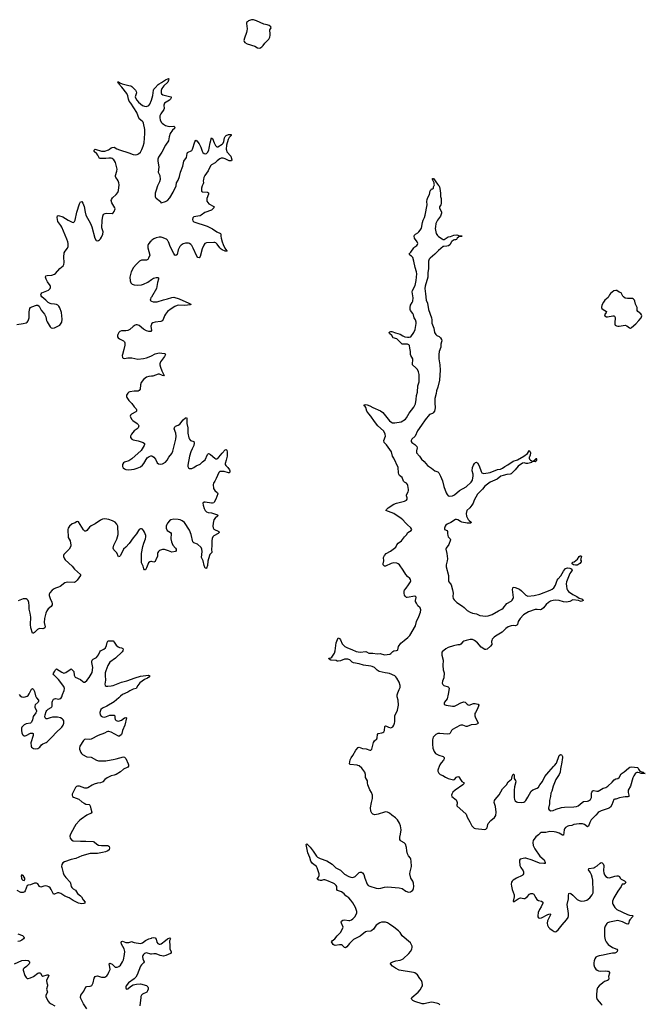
# Model space of a CAD drawing. Header units: inches. Extents: x 1682510 to 1839368, y 640758 to 791543.
# Tile 93 of 186: x 1717486 to 1729432, y 755438 to 774245. Entities that reach past the tile are written whole.
import ezdxf

# ---------------------------------------------------------------- set-up
doc = ezdxf.new("R2010")
doc.units = ezdxf.units.IN
doc.header["$MEASUREMENT"] = 0
for name, color, linetype in [('B7715', 7, 'Continuous'), ('B7716', 7, 'Continuous'), ('B7717', 7, 'Continuous'), ('B7725', 7, 'Continuous'), ('B7726', 7, 'Continuous'), ('B7727', 7, 'Continuous')]:
    doc.layers.add(name, color=color, linetype=linetype)

msp = doc.modelspace()

# ---------------------------------------------------------------- linework, layer by layer
at = {"layer": 'B7715', "color": 6, "elevation": 700}
for points in [[(1719564, 760000), (1719563, 759990), (1719550, 759970), (1719469, 759931), (1719410, 759880), (1719329, 759831), (1719290, 759816), (1719230, 759803), (1719155, 759765), (1719110, 759733), (1719071, 759690), (1719058, 759682), (1719030, 759671), (1718970, 759661), (1718910, 759644), (1718870, 759625), (1718790, 759571), (1718770, 759567), (1718729, 759569), (1718630, 759605), (1718593, 759607), (1718570, 759600), (1718550, 759578), (1718489, 759450), (1718485, 759430), (1718492, 759410), (1718512, 759392), (1718616, 759356), (1718670, 759307), (1718718, 759278), (1718750, 759261), (1718810, 759252), (1718823, 759243), (1718832, 759230), (1718844, 759170), (1718863, 759110), (1718850, 759087), (1718770, 759048), (1718663, 758977), (1718631, 758950), (1718557, 758870), (1718530, 758830), (1718453, 758690), (1718442, 758650), (1718450, 758610), (1718478, 758578), (1718510, 758561), (1718650, 758552), (1718750, 758557), (1718890, 758551), (1718910, 758539), (1718956, 758496), (1718990, 758480), (1719050, 758470), (1719150, 758473), (1719170, 758470), (1719190, 758459), (1719197, 758450), (1719201, 758430), (1719196, 758390), (1719170, 758368), (1719126, 758350), (1719065, 758335), (1718970, 758320), (1718830, 758321), (1718670, 758277), (1718555, 758225), (1718470, 758204), (1718341, 758159), (1718310, 758138), (1718293, 758110), (1718287, 758073), (1718289, 758050), (1718315, 757950), (1718332, 757910), (1718370, 757861), (1718452, 757772), (1718459, 757750), (1718468, 757690), (1718479, 757670), (1718505, 757645), (1718550, 757617), (1718592, 757552), (1718650, 757512), (1718666, 757490), (1718697, 757437), (1718735, 757390), (1718721, 757370), (1718710, 757365), (1718670, 757356), (1718609, 757370), (1718510, 757420), (1718432, 757472), (1718346, 757506), (1718270, 757553), (1718234, 757570), (1718210, 757570), (1718150, 757539), (1718130, 757544), (1718090, 757634), (1718065, 757665), (1718043, 757683), (1718010, 757696), (1717970, 757699), (1717950, 757697), (1717910, 757682), (1717890, 757678), (1717880, 757680), (1717863, 757690), (1717830, 757739), (1717810, 757751), (1717770, 757751), (1717690, 757720), (1717645, 757715), (1717630, 757710), (1717592, 757608), (1717575, 757585), (1717550, 757574), (1717510, 757576), (1717436, 757610)], [(1717450, 756784), (1717541, 756750), (1717566, 756730), (1717571, 756710), (1717558, 756690), (1717530, 756666), (1717490, 756646), (1717450, 756637)], [(1718771, 755350), (1718705, 755445), (1718654, 755550), (1718648, 755570), (1718654, 755610), (1718710, 755690), (1718750, 755769), (1718770, 755779), (1718830, 755782), (1718850, 755789), (1718861, 755799), (1718889, 755850), (1718910, 755935), (1718930, 755967), (1718944, 755976), (1718970, 755981), (1718990, 755978), (1719050, 755959), (1719090, 755955), (1719110, 755957), (1719150, 755982), (1719172, 756008), (1719188, 756052), (1719215, 756105), (1719210, 756150), (1719192, 756210), (1719200, 756220), (1719210, 756223), (1719250, 756202), (1719310, 756150), (1719330, 756145), (1719347, 756147), (1719378, 756162), (1719410, 756189), (1719450, 756249), (1719466, 756290), (1719488, 756390), (1719493, 756450), (1719479, 756499), (1719428, 756590), (1719422, 756618), (1719430, 756638), (1719450, 756642), (1719510, 756622), (1719550, 756616), (1719570, 756617), (1719630, 756636), (1719635, 756630), (1719670, 756617), (1719790, 756603), (1719830, 756614), (1719890, 756657), (1719950, 756687), (1720000, 756704)], [(1720000, 756399), (1719990, 756398), (1719910, 756423), (1719869, 756410), (1719847, 756390), (1719836, 756370), (1719832, 756350), (1719837, 756310), (1719860, 756250), (1719853, 756230), (1719809, 756191), (1719790, 756164), (1719730, 756000), (1719702, 755958), (1719670, 755924), (1719564, 755850), (1719519, 755790), (1719511, 755770), (1719511, 755750), (1719517, 755737), (1719530, 755727), (1719550, 755734), (1719602, 755778), (1719652, 755808), (1719715, 755825), (1719790, 755828), (1719910, 755795), (1719932, 755772), (1719938, 755750), (1719938, 755730), (1719927, 755693), (1719912, 755668), (1719833, 755630), (1719814, 755610), (1719802, 755590), (1719797, 755570), (1719781, 755410)], [(1717390, 756212), (1717530, 756272), (1717590, 756279), (1717650, 756272), (1717664, 756264), (1717675, 756250), (1717675, 756230), (1717666, 756210), (1717650, 756190), (1717618, 756162), (1717570, 756130), (1717555, 756110), (1717550, 756090), (1717584, 755990), (1717610, 755948), (1717630, 755933), (1717650, 755930), (1717690, 755942), (1717750, 755970), (1717830, 756032), (1717850, 756040), (1717870, 756038), (1717884, 756030), (1717908, 755988), (1717930, 755975), (1718010, 755999), (1718030, 756001), (1718037, 755997), (1718040, 755990), (1718036, 755970), (1718004, 755910), (1717999, 755890), (1718004, 755850), (1718020, 755810), (1718019, 755790), (1717995, 755730), (1718019, 755670), (1717985, 755610), (1717986, 755586), (1717995, 755555), (1718030, 755498), (1718050, 755476), (1718090, 755447), (1718160, 755410)]]:
    msp.add_lwpolyline(points, dxfattribs=at)
msp.add_lwpolyline([(1717530, 757909), (1717517, 757890), (1717521, 757850), (1717530, 757828), (1717546, 757810), (1717570, 757802), (1717578, 757810), (1717582, 757830), (1717581, 757850), (1717574, 757870), (1717550, 757898)], close=True, dxfattribs=at)
at = {"layer": 'B7716', "color": 6, "elevation": 700}
for points in [[(1717430, 768426), (1717550, 768443), (1717610, 768457), (1717630, 768468), (1717650, 768496), (1717666, 768550), (1717666, 768666), (1717681, 768730), (1717693, 768747), (1717717, 768763), (1717810, 768794), (1717833, 768793), (1717856, 768776), (1717898, 768698), (1717959, 768619), (1717983, 768570), (1718000, 768500), (1718010, 768474), (1718070, 768379), (1718090, 768358), (1718110, 768351), (1718150, 768361), (1718230, 768395), (1718250, 768408), (1718267, 768430), (1718288, 768470), (1718295, 768525), (1718282, 768650), (1718250, 768743), (1718232, 768772), (1718216, 768790), (1718190, 768804), (1718153, 768813), (1718090, 768819), (1718066, 768826), (1718030, 768845), (1717985, 768890), (1717911, 768950), (1717898, 768970), (1717892, 768990), (1717893, 769010), (1717906, 769030), (1718038, 769082), (1718067, 769110), (1718075, 769130), (1718074, 769150), (1718066, 769170), (1718016, 769236), (1717989, 769290), (1717979, 769330), (1717985, 769350), (1718010, 769362), (1718097, 769363), (1718150, 769382), (1718170, 769399), (1718250, 769495), (1718314, 769546), (1718327, 769570), (1718334, 769606), (1718331, 769710), (1718336, 769790), (1718355, 769825), (1718400, 769880), (1718414, 769910), (1718414, 769970), (1718405, 770000)], [(1719977, 770000), (1719949, 769971), (1719937, 769950), (1719932, 769930), (1719935, 769890), (1719970, 769750), (1719948, 769690), (1719934, 769666), (1719910, 769653), (1719830, 769655), (1719810, 769650), (1719772, 769630), (1719710, 769570), (1719660, 769510), (1719612, 769430), (1719590, 769330), (1719596, 769256), (1719610, 769216), (1719633, 769193), (1719670, 769179), (1719730, 769175), (1719810, 769181), (1719850, 769192), (1719930, 769230), (1720000, 769280)], [(1720000, 768946), (1719990, 768930), (1719981, 768910), (1719980, 768890), (1719992, 768872), (1720000, 768870)], [(1720000, 768421), (1719995, 768410), (1719993, 768390), (1720000, 768310), (1719988, 768292), (1719970, 768287), (1719950, 768289), (1719910, 768303), (1719850, 768336), (1719770, 768401), (1719730, 768418), (1719710, 768417), (1719690, 768411), (1719652, 768388), (1719590, 768330), (1719550, 768308), (1719510, 768301), (1719430, 768302), (1719398, 768290), (1719377, 768270), (1719357, 768230), (1719353, 768210), (1719355, 768190), (1719368, 768168), (1719390, 768152), (1719470, 768111), (1719487, 768090), (1719492, 768072), (1719494, 768030), (1719477, 767943), (1719446, 767850), (1719444, 767830), (1719446, 767790), (1719460, 767780), (1719490, 767775), (1719550, 767785), (1719630, 767789), (1719744, 767764), (1719850, 767774), (1719910, 767789), (1719990, 767820), (1720000, 767825)], [(1720000, 767435), (1719950, 767429), (1719910, 767416), (1719850, 767370), (1719806, 767314), (1719790, 767269), (1719787, 767190), (1719770, 767161), (1719748, 767152), (1719670, 767151), (1719590, 767140), (1719570, 767130), (1719550, 767110), (1719528, 767072), (1719528, 767050), (1719534, 767030), (1719555, 766990), (1719570, 766970), (1719630, 766917), (1719673, 766853), (1719709, 766810), (1719719, 766790), (1719717, 766770), (1719704, 766756), (1719618, 766710), (1719599, 766690), (1719596, 766670), (1719602, 766650), (1719626, 766610), (1719645, 766590), (1719728, 766530), (1719750, 766510), (1719758, 766490), (1719749, 766450), (1719729, 766430), (1719673, 766390), (1719620, 766330), (1719602, 766290), (1719604, 766264), (1719625, 766230), (1719650, 766217), (1719750, 766202), (1719844, 766170), (1719867, 766150), (1719870, 766130), (1719864, 766110), (1719803, 766017), (1719630, 765860), (1719570, 765821), (1719490, 765793), (1719470, 765779), (1719452, 765750), (1719449, 765730), (1719451, 765710), (1719464, 765684), (1719486, 765666), (1719510, 765656), (1719570, 765650), (1719670, 765660), (1719730, 765677), (1719790, 765707), (1719830, 765736), (1719857, 765770), (1719923, 765877), (1719956, 765904), (1719990, 765917), (1720000, 765915)], [(1720000, 763895), (1719990, 763897), (1719968, 763890), (1719947, 763870), (1719910, 763774), (1719890, 763739), (1719870, 763736), (1719858, 763758), (1719844, 763810), (1719812, 763872), (1719809, 764010), (1719812, 764050), (1719838, 764182), (1719856, 764244), (1719890, 764330), (1719895, 764370), (1719892, 764390), (1719870, 764454), (1719850, 764490), (1719830, 764511), (1719810, 764520), (1719790, 764518), (1719770, 764507), (1719755, 764490), (1719717, 764423), (1719651, 764350), (1719579, 764241), (1719512, 764168), (1719470, 764133), (1719410, 764010), (1719390, 763989), (1719370, 763983), (1719341, 764061), (1719281, 764121), (1719270, 764150), (1719282, 764210), (1719339, 764321), (1719366, 764410), (1719357, 764570), (1719343, 764610), (1719306, 764650), (1719256, 764676), (1719190, 764697), (1719111, 764711), (1719070, 764705), (1719030, 764686), (1718930, 764618), (1718850, 764576), (1718819, 764550), (1718769, 764491), (1718750, 764477), (1718730, 764475), (1718702, 764502), (1718610, 764655), (1718590, 764662), (1718570, 764657), (1718544, 764636), (1718490, 764613), (1718438, 764570), (1718412, 764530), (1718405, 764510), (1718413, 764353), (1718449, 764290), (1718461, 764210), (1718460, 764190), (1718430, 764133), (1718327, 764030), (1718320, 764010), (1718322, 763990), (1718341, 763950), (1718357, 763930), (1718485, 763805), (1718533, 763750), (1718650, 763650), (1718648, 763630), (1718582, 763538), (1718550, 763507), (1718530, 763497), (1718390, 763501), (1718350, 763491), (1718261, 763419), (1718230, 763403), (1718170, 763390), (1718144, 763376), (1718109, 763350), (1718061, 763299), (1718051, 763270), (1718051, 763249), (1718069, 763190), (1718100, 763120), (1718107, 763090), (1718106, 763070), (1718090, 763039), (1718030, 762989), (1718006, 762954), (1717986, 762910), (1717957, 762810), (1717952, 762730), (1717970, 762650), (1717968, 762630), (1717950, 762614), (1717930, 762610), (1717870, 762619), (1717850, 762612), (1717824, 762596), (1717770, 762539), (1717750, 762526), (1717730, 762530), (1717698, 762630), (1717691, 762690), (1717696, 762836), (1717687, 762907), (1717667, 762987), (1717670, 763050), (1717662, 763110), (1717648, 763150), (1717630, 763172), (1717610, 763182), (1717590, 763186), (1717550, 763182), (1717458, 763142)], [(1717477, 761357), (1717497, 761330), (1717530, 761310), (1717550, 761307), (1717593, 761313), (1717630, 761324), (1717650, 761337), (1717670, 761366), (1717690, 761421), (1717710, 761457), (1717731, 761471), (1717750, 761450), (1717770, 761410), (1717790, 761330), (1717806, 761290), (1717842, 761250), (1717847, 761230), (1717836, 761210), (1717784, 761156), (1717773, 761130), (1717777, 761110), (1717806, 761050), (1717806, 761030), (1717795, 761005), (1717745, 760935), (1717731, 760870), (1717712, 760828), (1717690, 760809), (1717610, 760797), (1717570, 760778), (1717550, 760760), (1717529, 760730), (1717522, 760710), (1717520, 760670), (1717530, 760621), (1717542, 760590), (1717550, 760580), (1717569, 760569), (1717590, 760569), (1717610, 760575), (1717690, 760617), (1717730, 760619), (1717741, 760610), (1717745, 760590), (1717741, 760570), (1717700, 760430), (1717702, 760370), (1717713, 760350), (1717750, 760327), (1717790, 760318), (1717830, 760326), (1717870, 760352), (1717905, 760395), (1717926, 760414), (1717990, 760438), (1718010, 760453), (1718110, 760551), (1718175, 760625), (1718288, 760730), (1718314, 760770), (1718329, 760810), (1718326, 760850), (1718318, 760870), (1718300, 760890), (1718264, 760910), (1718210, 760921), (1718110, 760920), (1718070, 760912), (1718010, 760893), (1717994, 760894), (1717972, 760910), (1717967, 760930), (1717974, 760970), (1717992, 761028), (1718003, 761050), (1718030, 761073), (1718090, 761106), (1718100, 761120), (1718105, 761135), (1718107, 761210), (1718110, 761230), (1718123, 761257), (1718130, 761266), (1718150, 761276), (1718170, 761278), (1718232, 761268), (1718249, 761271), (1718270, 761282), (1718289, 761310), (1718303, 761357), (1718336, 761430), (1718340, 761470), (1718330, 761510), (1718230, 761641), (1718138, 761730), (1718128, 761750), (1718159, 761801), (1718170, 761830), (1718190, 761846), (1718290, 761783), (1718330, 761766), (1718350, 761767), (1718370, 761777), (1718450, 761836), (1718470, 761843), (1718490, 761829), (1718517, 761797), (1718525, 761725), (1718546, 761690), (1718644, 761644), (1718690, 761602), (1718710, 761592), (1718730, 761594), (1718770, 761626), (1718810, 761679), (1718870, 761776), (1718885, 761870), (1718865, 761970), (1718865, 761995), (1718870, 762010), (1718887, 762030), (1718950, 762065), (1718970, 762085), (1718990, 762112), (1719019, 762170), (1719032, 762188), (1719090, 762219), (1719124, 762250), (1719145, 762290), (1719158, 762350), (1719168, 762372), (1719182, 762378), (1719230, 762384), (1719250, 762384), (1719270, 762378), (1719290, 762357), (1719330, 762297), (1719364, 762264), (1719390, 762251), (1719430, 762246), (1719453, 762233), (1719464, 762210), (1719458, 762190), (1719441, 762170), (1719313, 762050), (1719210, 761976), (1719166, 761910), (1719129, 761810), (1719119, 761770), (1719116, 761716), (1719127, 761630), (1719111, 761551), (1719119, 761530), (1719138, 761518), (1719170, 761512), (1719230, 761520), (1719270, 761530), (1719430, 761589), (1719530, 761616), (1719690, 761676), (1719790, 761704), (1719943, 761723), (1719959, 761719), (1719968, 761710), (1719953, 761690), (1719928, 761670), (1719870, 761640), (1719780, 761580), (1719739, 761530), (1719708, 761472), (1719650, 761459), (1719590, 761429), (1719550, 761403), (1719450, 761356), (1719413, 761327), (1719381, 761290), (1719290, 761217), (1719150, 761132), (1719070, 761096), (1719038, 761070), (1719026, 761050), (1719016, 761010), (1719024, 760970), (1719044, 760944), (1719070, 760927), (1719110, 760924), (1719210, 760959), (1719290, 760963), (1719300, 760950), (1719301, 760910), (1719310, 760878), (1719330, 760859), (1719350, 760850), (1719369, 760849), (1719391, 760851), (1719430, 760866), (1719490, 760909), (1719510, 760917), (1719523, 760910), (1719496, 760770), (1719447, 760670), (1719437, 760610), (1719427, 760590), (1719390, 760560), (1719370, 760559), (1719230, 760639), (1719190, 760649), (1719170, 760649), (1719150, 760643), (1719103, 760617), (1718985, 760575), (1718850, 760502), (1718810, 760497), (1718750, 760501), (1718724, 760496), (1718703, 760477), (1718635, 760370), (1718625, 760330), (1718629, 760309), (1718652, 760250), (1718665, 760230), (1718686, 760210), (1718770, 760164), (1718850, 760157), (1718950, 760103), (1718990, 760091), (1719050, 760088), (1719130, 760092), (1719230, 760110), (1719270, 760112), (1719330, 760125), (1719470, 760168), (1719490, 760161), (1719514, 760134), (1719560, 760030), (1719565, 760010), (1719564, 760000)]]:
    msp.add_lwpolyline(points, dxfattribs=at)
at = {"layer": 'B7717', "color": 6, "elevation": 700}
for points in [[(1718405, 770000), (1718389, 770050), (1718290, 770282), (1718270, 770317), (1718215, 770390), (1718201, 770470), (1718210, 770499), (1718230, 770502), (1718310, 770478), (1718410, 770413), (1718490, 770377), (1718510, 770374), (1718520, 770380), (1718531, 770389), (1718543, 770417), (1718579, 770570), (1718628, 770730), (1718650, 770767), (1718670, 770774), (1718690, 770743), (1718715, 770675), (1718734, 770570), (1718752, 770512), (1718837, 770350), (1718862, 770290), (1718921, 770070), (1718947, 770027), (1718970, 770019), (1718990, 770026), (1719010, 770040), (1719030, 770061), (1719050, 770093), (1719072, 770150), (1719077, 770190), (1719057, 770270), (1719062, 770410), (1719072, 770490), (1719089, 770530), (1719115, 770545), (1719148, 770550), (1719250, 770543), (1719270, 770554), (1719290, 770583), (1719306, 770630), (1719303, 770650), (1719244, 770750), (1719234, 770790), (1719237, 770810), (1719257, 770843), (1719330, 770909), (1719357, 770943), (1719370, 770981), (1719385, 771090), (1719381, 771130), (1719367, 771170), (1719350, 771202), (1719324, 771230), (1719314, 771250), (1719315, 771270), (1719343, 771350), (1719348, 771390), (1719316, 771516), (1719299, 771550), (1719282, 771570), (1719252, 771592), (1719230, 771601), (1719190, 771601), (1719130, 771592), (1719030, 771591), (1719010, 771596), (1718978, 771658), (1718960, 771680), (1718908, 771728), (1718910, 771756), (1718930, 771773), (1719050, 771737), (1719110, 771735), (1719182, 771758), (1719203, 771770), (1719230, 771795), (1719250, 771806), (1719289, 771809), (1719340, 771780), (1719390, 771759), (1719570, 771703), (1719650, 771669), (1719690, 771664), (1719730, 771670), (1719756, 771684), (1719790, 771717), (1719817, 771763), (1719844, 771830), (1719860, 771890), (1719878, 772070), (1719877, 772150), (1719851, 772270), (1719842, 772290), (1719827, 772307), (1719770, 772350), (1719722, 772470), (1719610, 772648), (1719579, 772690), (1719562, 772730), (1719551, 772791), (1719535, 772835), (1719436, 772956), (1719370, 773026), (1719364, 773044), (1719357, 773050), (1719361, 773059), (1719370, 773060), (1719400, 773040), (1719443, 773023), (1719570, 772985), (1719610, 772980), (1719630, 772969), (1719698, 772898), (1719712, 772872), (1719714, 772846), (1719694, 772770), (1719697, 772750), (1719720, 772710), (1719757, 772670), (1719830, 772609), (1719870, 772592), (1719910, 772588), (1719950, 772603), (1719974, 772630), (1720000, 772707)], [(1720000, 770024), (1719977, 770000)]]:
    msp.add_lwpolyline(points, dxfattribs=at)
at = {"layer": 'B7725', "color": 6, "elevation": 700}
for points in [[(1725511, 755430), (1725490, 755447), (1725470, 755455), (1725390, 755475), (1725350, 755478), (1725259, 755461), (1725210, 755446), (1725170, 755446), (1725030, 755491), (1724996, 755510), (1724976, 755530), (1724970, 755550), (1724977, 755570), (1725095, 755670), (1725130, 755712), (1725166, 755770), (1725175, 755790), (1725177, 755810), (1725172, 755852), (1725161, 755890), (1725124, 755930), (1725079, 755999), (1725030, 756038), (1725008, 756048), (1724730, 756092), (1724659, 756130), (1724606, 756170), (1724564, 756210), (1724575, 756230), (1724612, 756250), (1724670, 756269), (1724750, 756280), (1724786, 756294), (1724811, 756310), (1724916, 756410), (1724948, 756450), (1724971, 756490), (1724980, 756530), (1724978, 756550), (1724950, 756610), (1724790, 756748), (1724748, 756810), (1724721, 756841), (1724632, 756912), (1724550, 756971), (1724510, 756993), (1724470, 757007), (1724393, 757007), (1724363, 756997), (1724292, 756948), (1724244, 756876), (1724213, 756847), (1724190, 756837), (1724116, 756830), (1724090, 756820), (1723990, 756740), (1723863, 756677), (1723781, 756599), (1723730, 756533), (1723710, 756515), (1723690, 756521), (1723650, 756562), (1723630, 756573), (1723590, 756575), (1723510, 756560), (1723490, 756565), (1723470, 756582), (1723450, 756610), (1723442, 756630), (1723455, 756650), (1723501, 756690), (1723550, 756749), (1723611, 756810), (1723656, 756890), (1723660, 756910), (1723628, 756990), (1723627, 757010), (1723634, 757026), (1723657, 757043), (1723690, 757050), (1723770, 757037), (1723790, 757038), (1723821, 757050), (1723847, 757070), (1723883, 757110), (1723921, 757179), (1723921, 757210), (1723901, 757290), (1723850, 757374), (1723808, 757430), (1723770, 757470), (1723714, 757510), (1723685, 757550), (1723630, 757586), (1723552, 757612), (1723544, 757630), (1723539, 757690), (1723528, 757710), (1723499, 757739), (1723470, 757755), (1723350, 757806), (1723310, 757814), (1723290, 757814), (1723250, 757803), (1723221, 757801), (1723195, 757810), (1723169, 757830), (1723190, 757866), (1723202, 757898), (1723202, 757930), (1723194, 757970), (1723168, 758048), (1723155, 758070), (1723075, 758130), (1723047, 758170), (1723025, 758245), (1722991, 758330), (1722955, 758490), (1722960, 758500), (1722970, 758501), (1723030, 758439), (1723090, 758364), (1723151, 758271), (1723172, 758252), (1723224, 758224), (1723350, 758177), (1723450, 758116), (1723525, 758045), (1723610, 758002), (1723690, 757927), (1723770, 757879), (1723810, 757864), (1723850, 757863), (1723890, 757882), (1723970, 757955), (1723990, 757963), (1724010, 757962), (1724032, 757952), (1724056, 757916), (1724076, 757850), (1724122, 757730), (1724142, 757710), (1724175, 757695), (1724290, 757657), (1724330, 757653), (1724381, 757659), (1724450, 757677), (1724510, 757683), (1724730, 757666), (1724790, 757648), (1724861, 757601), (1724910, 757583), (1724950, 757588), (1724970, 757597), (1724990, 757619), (1725007, 757650), (1725014, 757690), (1725007, 757753), (1724995, 757790), (1724957, 757850), (1724938, 757930), (1724940, 757970), (1724965, 758070), (1724961, 758170), (1724955, 758210), (1724946, 758230), (1724910, 758276), (1724890, 758310), (1724878, 758370), (1724875, 758435), (1724856, 758496), (1724830, 758524), (1724773, 758553), (1724755, 758570), (1724747, 758587), (1724747, 758630), (1724760, 758690), (1724769, 758770), (1724760, 758850), (1724741, 758901), (1724702, 758962), (1724663, 759003), (1724592, 759050), (1724547, 759087), (1724510, 759107), (1724473, 759113), (1724450, 759110), (1724332, 759068), (1724270, 759060), (1724230, 759070), (1724209, 759089), (1724190, 759130), (1724186, 759190), (1724205, 759295), (1724225, 759370), (1724222, 759430), (1724204, 759484), (1724170, 759538), (1724133, 759630), (1724125, 759670), (1724126, 759710), (1724090, 759770), (1724092, 759830), (1724077, 759870), (1724021, 759950), (1723970, 759991), (1723942, 760000)], [(1725504, 760000), (1725472, 759910), (1725473, 759890), (1725490, 759855), (1725518, 759830), (1725567, 759807), (1725615, 759775), (1725670, 759750), (1725770, 759728), (1725790, 759730), (1725830, 759774), (1725850, 759789), (1725870, 759786), (1725913, 759713), (1725930, 759697), (1725974, 759670), (1725970, 759650), (1725948, 759630), (1725804, 759530), (1725760, 759490), (1725737, 759450), (1725733, 759430), (1725738, 759410), (1725823, 759343), (1725830, 759330), (1725839, 759290), (1725838, 759270), (1725831, 759250), (1725834, 759230), (1726010, 759073), (1726030, 759010), (1726083, 758923), (1726121, 758850), (1726142, 758822), (1726165, 758805), (1726190, 758795), (1726370, 758778), (1726390, 758783), (1726410, 758810), (1726422, 758870), (1726431, 758890), (1726484, 758950), (1726554, 759006), (1726576, 759044), (1726585, 759110), (1726574, 759214), (1726549, 759290), (1726555, 759330), (1726565, 759350), (1726639, 759441), (1726705, 759555), (1726784, 759630), (1726814, 759686), (1726880, 759740), (1726886, 759750), (1726890, 759796), (1726910, 759837), (1726917, 759837), (1726930, 759822), (1726930, 759750), (1726953, 759713), (1726959, 759690), (1726936, 759590), (1726930, 759530), (1726930, 759390), (1726936, 759350), (1726950, 759322), (1726970, 759305), (1726990, 759299), (1727070, 759295), (1727110, 759300), (1727130, 759310), (1727150, 759330), (1727190, 759394), (1727251, 759510), (1727285, 759535), (1727370, 759565), (1727394, 759586), (1727421, 759630), (1727469, 759691), (1727516, 759790), (1727590, 759881), (1727682, 759978), (1727699, 760000)], [(1727827, 760000), (1727813, 759933), (1727807, 759870), (1727789, 759830), (1727725, 759730), (1727670, 759607), (1727648, 759512), (1727630, 759470), (1727622, 759410), (1727603, 759330), (1727600, 759270), (1727583, 759183), (1727585, 759170), (1727595, 759155), (1727630, 759135), (1727670, 759138), (1727732, 759168), (1727830, 759200), (1727890, 759206), (1728070, 759211), (1728121, 759219), (1728150, 759232), (1728225, 759295), (1728250, 759310), (1728330, 759318), (1728350, 759325), (1728383, 759350), (1728404, 759390), (1728406, 759470), (1728411, 759490), (1728427, 759513), (1728450, 759521), (1728507, 759507), (1728530, 759512), (1728630, 759566), (1728678, 759582), (1728717, 759603), (1728800, 759680), (1728835, 759725), (1728870, 759745), (1728910, 759753), (1728930, 759771), (1728970, 759842), (1729030, 759877), (1729109, 759950), (1729137, 759970), (1729170, 759973), (1729281, 759961), (1729298, 759950), (1729299, 759930), (1729330, 759894), (1729385, 759870), (1729396, 759856), (1729432, 759850), (1729350, 759847), (1729321, 759861), (1729290, 759868), (1729270, 759866), (1729245, 759855), (1729215, 759805), (1729197, 759763), (1729150, 759607), (1729105, 759530), (1729106, 759486), (1729119, 759430), (1729117, 759410), (1729098, 759402), (1729050, 759402), (1729010, 759395), (1728941, 759379), (1728870, 759356), (1728850, 759359), (1728830, 759349), (1728794, 759246), (1728770, 759205), (1728750, 759188), (1728724, 759176), (1728590, 759132), (1728550, 759114), (1728530, 759099), (1728490, 759048), (1728401, 758959), (1728373, 758910), (1728350, 758840), (1728330, 758831), (1728274, 758874), (1728230, 758884), (1728170, 758886), (1728070, 758873), (1728030, 758854), (1727970, 758850), (1727950, 758844), (1727910, 758817), (1727890, 758790), (1727882, 758770), (1727870, 758668), (1727850, 758668), (1727790, 758706), (1727730, 758729), (1727690, 758735), (1727610, 758738), (1727530, 758719), (1727470, 758723), (1727442, 758718), (1727427, 758710), (1727390, 758674), (1727342, 758638), (1727289, 758570), (1727282, 758530), (1727291, 758470), (1727321, 758410), (1727421, 758270), (1727498, 758198), (1727523, 758150), (1727522, 758130), (1727495, 758125), (1727410, 758132), (1727270, 758193), (1727150, 758231), (1727130, 758230), (1727043, 758210), (1727030, 758194), (1727027, 758170), (1727039, 758090), (1727053, 758050), (1727100, 757990), (1727106, 757966), (1727104, 757930), (1727094, 757910), (1727080, 757900), (1726972, 757848), (1726910, 757811), (1726890, 757790), (1726880, 757770), (1726872, 757730), (1726876, 757696), (1726891, 757630), (1726927, 757530), (1726926, 757490), (1726908, 757408), (1726910, 757402), (1726930, 757405), (1727004, 757456), (1727030, 757468), (1727050, 757470), (1727110, 757461), (1727130, 757462), (1727150, 757470), (1727175, 757490), (1727218, 757542), (1727244, 757556), (1727276, 757556), (1727303, 757543), (1727319, 757519), (1727339, 757470), (1727362, 757442), (1727390, 757423), (1727450, 757407), (1727476, 757390), (1727475, 757370), (1727441, 757299), (1727411, 757250), (1727389, 757191), (1727381, 757130), (1727382, 757110), (1727390, 757091), (1727410, 757081), (1727450, 757087), (1727570, 757156), (1727606, 757166), (1727619, 757159), (1727623, 757150), (1727566, 757030), (1727561, 756990), (1727566, 756950), (1727586, 756910), (1727610, 756884), (1727656, 756856), (1727690, 756827), (1727710, 756820), (1727733, 756827), (1727770, 756860), (1727842, 756958), (1727930, 757050), (1727961, 757099), (1727968, 757130), (1727968, 757170), (1727938, 757342), (1727963, 757450), (1727964, 757516), (1727970, 757553), (1727990, 757560), (1728010, 757553), (1728050, 757523), (1728130, 757442), (1728170, 757420), (1728210, 757410), (1728270, 757413), (1728315, 757430), (1728370, 757471), (1728420, 757530), (1728435, 757565), (1728439, 757590), (1728431, 757810), (1728418, 757870), (1728403, 757910), (1728380, 757960), (1728347, 758010), (1728355, 758030), (1728450, 758048), (1728470, 758057), (1728515, 758085), (1728570, 758133), (1728590, 758145), (1728610, 758143), (1728630, 758121), (1728639, 758090), (1728633, 757990), (1728638, 757950), (1728652, 757912), (1728679, 757879), (1728710, 757860), (1728750, 757856), (1728850, 757888), (1728890, 757895), (1728913, 757893), (1728937, 757877), (1728950, 757850), (1728970, 757826), (1728997, 757817), (1729036, 757796), (1729057, 757777), (1729060, 757770), (1729050, 757748), (1729030, 757736), (1728988, 757730), (1728972, 757690), (1728910, 757602), (1728829, 757470), (1728807, 757410), (1728807, 757370), (1728814, 757350), (1728850, 757290), (1728889, 757249), (1729090, 757153), (1729130, 757141), (1729190, 757133), (1729194, 757130), (1729190, 757110), (1729134, 757050), (1729124, 757030), (1729110, 756977), (1729098, 756970), (1729070, 756974), (1729024, 757004), (1728996, 757016), (1728910, 757039), (1728747, 757010), (1728710, 756995), (1728697, 756983), (1728666, 756934), (1728656, 756890), (1728651, 756731), (1728667, 756670), (1728686, 756630), (1728723, 756583), (1728806, 756526), (1728890, 756492), (1728904, 756470), (1728896, 756450), (1728876, 756430), (1728850, 756417), (1728806, 756414), (1728710, 756398), (1728630, 756375), (1728550, 756366), (1728510, 756354), (1728490, 756339), (1728469, 756310), (1728454, 756270), (1728448, 756228), (1728451, 756190), (1728461, 756150), (1728487, 756110), (1728510, 756090), (1728537, 756077), (1728570, 756069), (1728670, 756076), (1728713, 756073), (1728730, 756069), (1728748, 756048), (1728748, 756030), (1728729, 755970), (1728733, 755930), (1728730, 755909), (1728710, 755892), (1728650, 755873), (1728618, 755850), (1728551, 755790), (1728522, 755750), (1728509, 755710), (1728500, 755610), (1728501, 755570), (1728515, 755530), (1728590, 755441), (1728610, 755425)], [(1720000, 756704), (1720010, 756707), (1720050, 756713), (1720070, 756707), (1720090, 756681), (1720106, 756626), (1720123, 756603), (1720150, 756584), (1720170, 756584), (1720190, 756591), (1720270, 756654), (1720310, 756691), (1720350, 756710), (1720362, 756702), (1720364, 756690), (1720348, 756650), (1720346, 756630), (1720355, 756575), (1720356, 756490), (1720376, 756450), (1720379, 756430), (1720368, 756412), (1720276, 756370), (1720230, 756361), (1720170, 756370), (1720090, 756403), (1720050, 756405), (1720000, 756399)]]:
    msp.add_lwpolyline(points, dxfattribs=at)
at = {"layer": 'B7726', "color": 6, "elevation": 700}
for points in [[(1721353, 770000), (1721369, 769949), (1721403, 769883), (1721436, 769836), (1721450, 769830), (1721436, 769824), (1721410, 769826), (1721350, 769849), (1721330, 769861), (1721306, 769886), (1721257, 769957), (1721230, 769980), (1721210, 769988), (1721190, 769991), (1721050, 769984), (1721021, 769970), (1721000, 769940), (1720969, 769870), (1720930, 769719), (1720910, 769694), (1720890, 769703), (1720870, 769730), (1720800, 769880), (1720771, 769930), (1720752, 769952), (1720730, 769970), (1720710, 769975), (1720650, 769975), (1720610, 769962), (1720570, 769936), (1720543, 769910), (1720530, 769890), (1720513, 769850), (1720490, 769761), (1720470, 769739), (1720450, 769748), (1720430, 769779), (1720389, 769850), (1720351, 769930), (1720341, 769970), (1720328, 770000)], [(1723942, 760000), (1723930, 760004), (1723798, 760018), (1723790, 760021), (1723784, 760030), (1723798, 760110), (1723813, 760147), (1723846, 760190), (1723906, 760294), (1723950, 760341), (1723971, 760351), (1724030, 760327), (1724099, 760319), (1724170, 760293), (1724190, 760291), (1724210, 760311), (1724244, 760436), (1724264, 760470), (1724303, 760510), (1724315, 760530), (1724318, 760590), (1724329, 760610), (1724398, 760622), (1724419, 760630), (1724437, 760643), (1724450, 760670), (1724458, 760742), (1724470, 760759), (1724490, 760752), (1724530, 760729), (1724570, 760722), (1724610, 760741), (1724630, 760770), (1724644, 760810), (1724647, 760833), (1724647, 760950), (1724701, 761059), (1724717, 761150), (1724716, 761250), (1724696, 761310), (1724693, 761350), (1724704, 761390), (1724735, 761450), (1724748, 761490), (1724749, 761530), (1724731, 761589), (1724686, 761670), (1724671, 761691), (1724650, 761710), (1724550, 761754), (1724510, 761764), (1724467, 761767), (1724410, 761785), (1724350, 761797), (1724310, 761821), (1724259, 761870), (1724217, 761890), (1724190, 761897), (1724054, 761914), (1723970, 761943), (1723861, 761961), (1723835, 761975), (1723790, 762018), (1723750, 762031), (1723688, 762032), (1723610, 762002), (1723570, 761992), (1723550, 761995), (1723526, 762006), (1723429, 762010), (1723393, 762030), (1723388, 762050), (1723430, 762058), (1723447, 762070), (1723495, 762145), (1723510, 762190), (1723530, 762341), (1723553, 762407), (1723570, 762436), (1723590, 762427), (1723610, 762397), (1723643, 762323), (1723693, 762273), (1723745, 762245), (1723830, 762215), (1723910, 762180), (1723950, 762168), (1723990, 762162), (1724095, 762175), (1724110, 762172), (1724150, 762144), (1724230, 762147), (1724310, 762135), (1724370, 762136), (1724450, 762115), (1724553, 762127), (1724570, 762138), (1724610, 762179), (1724630, 762189), (1724684, 762196), (1724698, 762202), (1724708, 762212), (1724717, 762270), (1724766, 762334), (1724827, 762390), (1724898, 762442), (1724938, 762482), (1725045, 762670), (1725063, 762750), (1725110, 762844), (1725139, 762930), (1725144, 762970), (1725140, 762990), (1725130, 763010), (1725090, 763051), (1725060, 763100), (1725047, 763130), (1725046, 763150), (1725056, 763210), (1725050, 763224), (1725030, 763232), (1724887, 763207), (1724870, 763210), (1724850, 763226), (1724834, 763254), (1724825, 763290), (1724829, 763330), (1724837, 763350), (1724864, 763390), (1724912, 763448), (1724950, 763510), (1724954, 763530), (1724949, 763550), (1724935, 763570), (1724890, 763609), (1724857, 763650), (1724810, 763730), (1724738, 763830), (1724715, 763850), (1724690, 763862), (1724630, 763871), (1724581, 763859), (1724470, 763810), (1724449, 763810), (1724426, 763830), (1724424, 763850), (1724438, 763910), (1724436, 763970), (1724450, 764013), (1724484, 764050), (1724567, 764093), (1724646, 764150), (1724667, 764173), (1724687, 764213), (1724716, 764244), (1724777, 764290), (1724833, 764367), (1724872, 764408), (1724900, 764450), (1724928, 764472), (1724960, 764490), (1724973, 764510), (1724958, 764538), (1724886, 764606), (1724850, 764633), (1724801, 764690), (1724770, 764716), (1724630, 764811), (1724475, 764870), (1724484, 764876), (1724489, 764890), (1724521, 764919), (1724630, 764992), (1724682, 765010), (1724834, 765046), (1724872, 765068), (1724885, 765090), (1724884, 765110), (1724872, 765150), (1724872, 765170), (1724904, 765230), (1724911, 765250), (1724911, 765270), (1724896, 765350), (1724888, 765370), (1724871, 765391), (1724833, 765413), (1724816, 765430), (1724790, 765499), (1724741, 765541), (1724726, 765566), (1724720, 765590), (1724710, 765694), (1724629, 765870), (1724604, 765910), (1724587, 765990), (1724490, 766124), (1724447, 766170), (1724442, 766210), (1724468, 766290), (1724465, 766330), (1724458, 766350), (1724431, 766390), (1724323, 766490), (1724259, 766570), (1724192, 766670), (1724150, 766715), (1724116, 766770), (1724098, 766838), (1724080, 766860), (1724061, 766870), (1724061, 766890), (1724090, 766897), (1724120, 766890), (1724171, 766871), (1724230, 766838), (1724373, 766773), (1724420, 766740), (1724545, 766585), (1724570, 766566), (1724607, 766547), (1724650, 766542), (1724770, 766561), (1724850, 766616), (1724870, 766638), (1724926, 766730), (1725010, 766847), (1725043, 766910), (1725059, 766990), (1725066, 767070), (1725081, 767130), (1725088, 767250), (1725104, 767290), (1725112, 767330), (1725113, 767470), (1725101, 767521), (1725082, 767562), (1725050, 767598), (1724988, 767650), (1724984, 767670), (1724995, 767750), (1724990, 767770), (1724953, 767830), (1724948, 767850), (1724948, 767910), (1724934, 767970), (1724930, 768019), (1724916, 768036), (1724890, 768045), (1724810, 768045), (1724788, 768050), (1724764, 768070), (1724690, 768147), (1724616, 768170), (1724591, 768211), (1724550, 768250), (1724543, 768270), (1724555, 768285), (1724570, 768290), (1724590, 768288), (1724661, 768261), (1724750, 768238), (1724804, 768204), (1724843, 768190), (1724890, 768178), (1724921, 768179), (1724953, 768190), (1725010, 768272), (1725036, 768330), (1725057, 768443), (1725057, 768470), (1725043, 768510), (1725021, 768550), (1725008, 768610), (1724994, 768634), (1724950, 768690), (1724943, 768710), (1724940, 768750), (1724946, 768794), (1724978, 768842), (1724990, 768870), (1724998, 768930), (1724982, 769050), (1724986, 769070), (1725036, 769170), (1725058, 769262), (1725071, 769391), (1725064, 769430), (1725036, 769510), (1725014, 769630), (1724990, 769705), (1724970, 769730), (1724936, 769750), (1724925, 769770), (1724957, 769803), (1725012, 769890), (1725032, 769908), (1725070, 769930), (1725084, 769950), (1725088, 769970), (1725081, 769990), (1725074, 770000)], [(1725733, 770000), (1725697, 769943), (1725675, 769925), (1725642, 769918), (1725584, 769916), (1725570, 769910), (1725483, 769837), (1725413, 769767), (1725327, 769693), (1725306, 769670), (1725289, 769630), (1725291, 769491), (1725281, 769410), (1725278, 769330), (1725226, 769154), (1725224, 769110), (1725238, 769010), (1725247, 768890), (1725273, 768830), (1725293, 768707), (1725351, 768550), (1725358, 768510), (1725359, 768450), (1725396, 768350), (1725407, 768270), (1725430, 768232), (1725450, 768213), (1725493, 768193), (1725519, 768170), (1725538, 768138), (1725545, 768110), (1725543, 768090), (1725526, 768050), (1725528, 767990), (1725498, 767910), (1725487, 767850), (1725492, 767770), (1725509, 767650), (1725513, 767550), (1725503, 767357), (1725471, 767229), (1725447, 767153), (1725438, 767102), (1725414, 767010), (1725410, 766930), (1725417, 766830), (1725405, 766770), (1725384, 766736), (1725370, 766724), (1725330, 766713), (1725310, 766702), (1725230, 766605), (1725161, 766499), (1725079, 766390), (1725038, 766290), (1724973, 766230), (1724963, 766210), (1724962, 766190), (1724973, 766170), (1725030, 766133), (1725069, 766090), (1725075, 766070), (1725063, 766010), (1725066, 765970), (1725118, 765910), (1725159, 765850), (1725207, 765807), (1725270, 765728), (1725350, 765680), (1725410, 765629), (1725470, 765612), (1725490, 765591), (1725523, 765523), (1725557, 765437), (1725585, 765330), (1725630, 765205), (1725650, 765173), (1725670, 765153), (1725701, 765141), (1725750, 765152), (1725787, 765170), (1725887, 765253), (1726010, 765321), (1726110, 765410), (1726132, 765450), (1726145, 765530), (1726144, 765564), (1726129, 765630), (1726132, 765690), (1726150, 765738), (1726170, 765770), (1726190, 765788), (1726210, 765793), (1726230, 765779), (1726261, 765721), (1726295, 765615), (1726311, 765590), (1726330, 765581), (1726350, 765579), (1726470, 765597), (1726608, 765652), (1726670, 765663), (1726703, 765677), (1726750, 765709), (1726810, 765741), (1726906, 765810), (1726990, 765837), (1727114, 765906), (1727180, 765960), (1727202, 765990), (1727210, 766018), (1727230, 766001), (1727242, 765970), (1727234, 765926), (1727222, 765898), (1727212, 765890), (1727213, 765873), (1727222, 765850), (1727242, 765830), (1727270, 765815), (1727290, 765815), (1727345, 765855), (1727350, 765871), (1727356, 765856), (1727354, 765834), (1727345, 765810), (1727330, 765802), (1727276, 765804), (1727270, 765802), (1727264, 765790), (1727190, 765770), (1727158, 765770), (1727121, 765779), (1727090, 765772), (1727003, 765717), (1726950, 765648), (1726870, 765573), (1726850, 765565), (1726790, 765558), (1726719, 765541), (1726674, 765526), (1726601, 765470), (1726470, 765411), (1726370, 765336), (1726324, 765276), (1726270, 765229), (1726230, 765180), (1726166, 765070), (1726144, 765010), (1726122, 764970), (1726080, 764920), (1726023, 764870), (1726012, 764810), (1726019, 764759), (1726050, 764698), (1726070, 764678), (1726108, 764650), (1726101, 764630), (1726030, 764627), (1725930, 764649), (1725901, 764661), (1725850, 764695), (1725830, 764701), (1725810, 764698), (1725718, 764642), (1725649, 764610), (1725624, 764590), (1725612, 764570), (1725597, 764530), (1725599, 764510), (1725649, 764489), (1725655, 764470), (1725652, 764432), (1725660, 764390), (1725669, 764370), (1725709, 764330), (1725714, 764310), (1725679, 764221), (1725627, 764150), (1725624, 764130), (1725645, 764050), (1725654, 763946), (1725651, 763910), (1725627, 763830), (1725627, 763793), (1725675, 763630), (1725675, 763530), (1725682, 763510), (1725713, 763470), (1725723, 763450), (1725753, 763353), (1725765, 763290), (1725755, 763230), (1725764, 763190), (1725782, 763162), (1725833, 763113), (1725942, 763042), (1725976, 763016), (1726030, 762962), (1726085, 762930), (1726130, 762910), (1726210, 762898), (1726270, 762866), (1726390, 762852), (1726430, 762859), (1726510, 762887), (1726627, 762953), (1726695, 762985), (1726717, 763003), (1726790, 763095), (1726870, 763141), (1726890, 763158), (1726911, 763189), (1726914, 763210), (1726897, 763363), (1726900, 763390), (1726910, 763407), (1726950, 763399), (1727030, 763367), (1727070, 763336), (1727152, 763252), (1727190, 763231), (1727310, 763245), (1727417, 763270), (1727613, 763347), (1727652, 763368), (1727684, 763396), (1727718, 763442), (1727750, 763537), (1727770, 763567), (1727820, 763620), (1727870, 763710), (1727910, 763762), (1727928, 763772), (1727947, 763773), (1727990, 763770), (1728010, 763764), (1728032, 763750), (1728037, 763730), (1728008, 763692), (1727994, 763666), (1727938, 763542), (1727928, 763510), (1727924, 763470), (1727926, 763426), (1727936, 763376), (1727947, 763350), (1727966, 763326), (1728046, 763266), (1728125, 763230), (1728170, 763195), (1728221, 763181), (1728241, 763170), (1728243, 763150), (1728210, 763134), (1728190, 763137), (1728154, 763154), (1728050, 763163), (1727990, 763130), (1727930, 763117), (1727870, 763124), (1727790, 763150), (1727710, 763156), (1727670, 763154), (1727623, 763137), (1727584, 763116), (1727542, 763078), (1727490, 763011), (1727450, 762980), (1727430, 762975), (1727370, 762982), (1727330, 762980), (1727203, 762937), (1727105, 762875), (1727043, 762810), (1727002, 762750), (1726993, 762690), (1726982, 762678), (1726952, 762670), (1726910, 762673), (1726873, 762670), (1726814, 762650), (1726770, 762618), (1726696, 762544), (1726569, 762470), (1726544, 762450), (1726510, 762410), (1726500, 762390), (1726496, 762370), (1726504, 762310), (1726479, 762281), (1726410, 762224), (1726390, 762214), (1726370, 762217), (1726300, 762260), (1726230, 762342), (1726170, 762388), (1726130, 762404), (1726090, 762407), (1726011, 762390), (1725970, 762375), (1725950, 762362), (1725910, 762316), (1725893, 762307), (1725850, 762304), (1725772, 762288), (1725670, 762254), (1725624, 762230), (1725554, 762170), (1725544, 762150), (1725545, 762110), (1725572, 762010), (1725569, 761909), (1725573, 761830), (1725592, 761770), (1725583, 761677), (1725557, 761610), (1725555, 761570), (1725564, 761544), (1725586, 761527), (1725670, 761504), (1725682, 761490), (1725685, 761470), (1725670, 761362), (1725646, 761274), (1725599, 761210), (1725591, 761190), (1725594, 761170), (1725610, 761156), (1725629, 761149), (1725750, 761134), (1725790, 761134), (1725830, 761150), (1725910, 761197), (1725949, 761211), (1725970, 761213), (1725990, 761209), (1726001, 761201), (1726030, 761170), (1726050, 761157), (1726070, 761155), (1726150, 761181), (1726183, 761183), (1726234, 761174), (1726243, 761170), (1726252, 761150), (1726230, 761084), (1726187, 761013), (1726179, 760990), (1726180, 760950), (1726186, 760930), (1726239, 760810), (1726225, 760795), (1726194, 760786), (1726110, 760779), (1726030, 760745), (1726010, 760746), (1725947, 760767), (1725910, 760767), (1725890, 760762), (1725752, 760688), (1725732, 760668), (1725703, 760617), (1725690, 760602), (1725650, 760597), (1725510, 760614), (1725470, 760611), (1725430, 760590), (1725382, 760538), (1725367, 760493), (1725366, 760410), (1725377, 760330), (1725399, 760270), (1725429, 760230), (1725450, 760217), (1725490, 760196), (1725573, 760173), (1725593, 760150), (1725594, 760130), (1725581, 760099), (1725534, 760050), (1725507, 760010), (1725504, 760000)], [(1720000, 769280), (1720042, 769310), (1720090, 769323), (1720123, 769323), (1720134, 769314), (1720136, 769290), (1720116, 769224), (1720100, 769110), (1720000, 768946)], [(1720000, 768870), (1720037, 768857), (1720070, 768854), (1720110, 768857), (1720230, 768897), (1720310, 768915), (1720390, 768941), (1720430, 768943), (1720532, 768912), (1720714, 768830), (1720754, 768810), (1720753, 768807), (1720743, 768797), (1720637, 768783), (1720510, 768791), (1720490, 768788), (1720450, 768768), (1720377, 768723), (1720310, 768670), (1720270, 768622), (1720251, 768590), (1720224, 768516), (1720207, 768493), (1720178, 768482), (1720070, 768468), (1720028, 768452), (1720006, 768434), (1720000, 768421)], [(1720000, 767825), (1720070, 767865), (1720150, 767884), (1720251, 767870), (1720263, 767863), (1720270, 767850), (1720253, 767810), (1720177, 767710), (1720164, 767670), (1720164, 767650), (1720175, 767610), (1720201, 767541), (1720242, 767450), (1720236, 767444), (1720213, 767447), (1720154, 767474), (1720130, 767476), (1720030, 767438), (1720000, 767435)], [(1720000, 765915), (1720023, 765910), (1720050, 765888), (1720077, 765850), (1720110, 765782), (1720139, 765759), (1720170, 765755), (1720210, 765764), (1720270, 765795), (1720304, 765830), (1720335, 765890), (1720390, 765961), (1720410, 766003), (1720430, 766078), (1720465, 766230), (1720473, 766290), (1720467, 766347), (1720438, 766430), (1720447, 766470), (1720458, 766482), (1720510, 766499), (1720541, 766519), (1720610, 766602), (1720650, 766643), (1720670, 766645), (1720677, 766630), (1720680, 766530), (1720695, 766450), (1720699, 766350), (1720717, 766257), (1720731, 766231), (1720750, 766210), (1720809, 766189), (1720818, 766158), (1720814, 766110), (1720777, 766050), (1720751, 765990), (1720730, 765906), (1720697, 765737), (1720699, 765710), (1720710, 765685), (1720730, 765672), (1720770, 765675), (1720810, 765691), (1720858, 765722), (1720930, 765755), (1720979, 765801), (1721030, 765836), (1721070, 765937), (1721090, 765956), (1721110, 765955), (1721130, 765941), (1721210, 765868), (1721230, 765857), (1721250, 765855), (1721270, 765866), (1721290, 765888), (1721350, 765966), (1721410, 766032), (1721430, 766038), (1721440, 766020), (1721446, 765986), (1721446, 765910), (1721430, 765830), (1721411, 765770), (1721412, 765750), (1721423, 765730), (1721462, 765690), (1721492, 765650), (1721500, 765630), (1721498, 765602), (1721488, 765592), (1721470, 765590), (1721393, 765613), (1721342, 765618), (1721310, 765614), (1721290, 765596), (1721240, 765480), (1721212, 765428), (1721185, 765390), (1721179, 765370), (1721188, 765290), (1721198, 765270), (1721213, 765250), (1721260, 765210), (1721270, 765190), (1721230, 765084), (1721199, 765030), (1721190, 765020), (1721170, 765013), (1721150, 765011), (1721028, 765032), (1721007, 765030), (1720985, 765010), (1720990, 764970), (1721010, 764910), (1721030, 764870), (1721050, 764847), (1721087, 764830), (1721150, 764825), (1721262, 764790), (1721267, 764770), (1721216, 764724), (1721196, 764690), (1721179, 764630), (1721172, 764570), (1721179, 764539), (1721196, 764516), (1721290, 764470), (1721296, 764450), (1721276, 764430), (1721190, 764385), (1721175, 764365), (1721162, 764338), (1721152, 764288), (1721155, 764195), (1721148, 764130), (1721153, 764070), (1721118, 764030), (1721110, 764010), (1721079, 763901), (1721070, 763822), (1721056, 763770), (1721050, 763763), (1721030, 763770), (1721010, 763819), (1720989, 763909), (1720958, 763970), (1720973, 764090), (1720965, 764130), (1720950, 764164), (1720881, 764230), (1720810, 764255), (1720790, 764270), (1720763, 764410), (1720730, 764494), (1720630, 764641), (1720590, 764672), (1720550, 764689), (1720510, 764698), (1720430, 764705), (1720371, 764689), (1720347, 764673), (1720309, 764630), (1720294, 764606), (1720283, 764570), (1720286, 764530), (1720304, 764490), (1720368, 764450), (1720379, 764430), (1720374, 764330), (1720387, 764270), (1720411, 764210), (1720462, 764150), (1720473, 764130), (1720476, 764104), (1720463, 764090), (1720390, 764074), (1720330, 764101), (1720250, 764128), (1720210, 764128), (1720154, 764106), (1720135, 764090), (1720123, 764070), (1720118, 764050), (1720119, 763990), (1720090, 763946), (1720070, 763894), (1720050, 763885), (1720000, 763895)], [(1727699, 760000), (1727735, 760045), (1727788, 760190), (1727810, 760208), (1727830, 760203), (1727836, 760196), (1727848, 760170), (1727850, 760150), (1727833, 760027), (1727827, 760000)]]:
    msp.add_lwpolyline(points, dxfattribs=at)
at = {"layer": 'B7726', "color": 6}
for points, elevation in [([(1728870, 769072), (1728830, 769063), (1728766, 769014), (1728746, 768990), (1728721, 768939), (1728659, 768890), (1728632, 768850), (1728602, 768790), (1728596, 768750), (1728602, 768730), (1728627, 768707), (1728688, 768670), (1728684, 768650), (1728652, 768610), (1728657, 768590), (1728690, 768572), (1728710, 768570), (1728809, 768589), (1728828, 768588), (1728842, 768582), (1728856, 768556), (1728858, 768538), (1728848, 768470), (1728849, 768429), (1728859, 768410), (1728879, 768399), (1728910, 768391), (1728930, 768392), (1729050, 768409), (1729079, 768399), (1729130, 768359), (1729150, 768356), (1729170, 768365), (1729250, 768434), (1729310, 768498), (1729350, 768550), (1729359, 768570), (1729364, 768590), (1729361, 768610), (1729348, 768630), (1729292, 768670), (1729275, 768690), (1729277, 768750), (1729246, 768810), (1729235, 768870), (1729223, 768890), (1729206, 768906), (1729190, 768917), (1729170, 768922), (1729090, 768918), (1729050, 768928), (1729017, 768950), (1729005, 768965), (1728969, 769029), (1728930, 769041), (1728890, 769070)], 800), ([(1728096, 763824), (1728061, 763830), (1728035, 763850), (1728038, 763870), (1728050, 763881), (1728072, 763890), (1728137, 763943), (1728168, 763992), (1728190, 764007), (1728203, 764003), (1728211, 763989), (1728196, 763930), (1728205, 763910), (1728205, 763890), (1728182, 763858), (1728146, 763830), (1728130, 763825)], 700)]:
    msp.add_lwpolyline(points, close=True, dxfattribs=dict(at, elevation=elevation))
at = {"layer": 'B7727', "color": 6, "elevation": 800}
msp.add_lwpolyline([(1721950, 774245), (1721910, 774241), (1721856, 774224), (1721833, 774207), (1721819, 774190), (1721816, 774170), (1721827, 774070), (1721825, 774035), (1721818, 774002), (1721776, 773890), (1721768, 773850), (1721774, 773830), (1721787, 773810), (1721830, 773786), (1721977, 773737), (1722030, 773709), (1722070, 773703), (1722110, 773724), (1722133, 773750), (1722164, 773797), (1722245, 773875), (1722261, 773910), (1722268, 773952), (1722270, 773990), (1722261, 774030), (1722262, 774050), (1722287, 774090), (1722283, 774110), (1722250, 774134), (1722210, 774150), (1722150, 774161), (1722005, 774225)], close=True, dxfattribs=at)
at = {"layer": 'B7727', "color": 6, "elevation": 700}
for points in [[(1720000, 772707), (1720030, 772795), (1720044, 772896), (1720050, 772915), (1720070, 772945), (1720130, 773008), (1720150, 773022), (1720195, 773045), (1720270, 773098), (1720330, 773121), (1720333, 773113), (1720330, 773089), (1720313, 773050), (1720240, 772980), (1720201, 772930), (1720189, 772890), (1720188, 772850), (1720196, 772830), (1720220, 772810), (1720372, 772772), (1720376, 772770), (1720381, 772750), (1720368, 772730), (1720347, 772710), (1720280, 772670), (1720252, 772648), (1720239, 772610), (1720242, 772550), (1720238, 772530), (1720180, 772450), (1720164, 772410), (1720159, 772370), (1720170, 772330), (1720189, 772289), (1720206, 772266), (1720230, 772247), (1720270, 772227), (1720313, 772213), (1720352, 772208), (1720430, 772210), (1720449, 772190), (1720441, 772170), (1720407, 772133), (1720361, 772070), (1720339, 772010), (1720327, 771930), (1720272, 771848), (1720203, 771717), (1720139, 771621), (1720122, 771578), (1720121, 771541), (1720139, 771470), (1720141, 771430), (1720130, 771330), (1720162, 771270), (1720169, 771190), (1720157, 771150), (1720118, 771070), (1720090, 770990), (1720076, 770930), (1720074, 770870), (1720078, 770850), (1720090, 770833), (1720176, 770770), (1720178, 770750), (1720185, 770745), (1720270, 770772), (1720310, 770794), (1720350, 770840), (1720417, 770950), (1720473, 771070), (1720483, 771130), (1720510, 771180), (1720537, 771250), (1720559, 771330), (1720602, 771450), (1720618, 771542), (1720670, 771610), (1720685, 771690), (1720693, 771707), (1720770, 771748), (1720787, 771773), (1720830, 771911), (1720850, 771946), (1720870, 771934), (1720910, 771876), (1720943, 771810), (1720970, 771734), (1720986, 771706), (1721007, 771687), (1721030, 771683), (1721050, 771689), (1721070, 771706), (1721096, 771750), (1721107, 771793), (1721120, 771890), (1721150, 771991), (1721170, 771976), (1721199, 771890), (1721224, 771844), (1721250, 771817), (1721270, 771817), (1721350, 771866), (1721371, 771889), (1721384, 771916), (1721397, 771990), (1721410, 772015), (1721430, 772034), (1721473, 772053), (1721510, 772055), (1721526, 772050), (1721527, 772030), (1721485, 771995), (1721466, 771954), (1721438, 771850), (1721431, 771771), (1721433, 771750), (1721444, 771724), (1721516, 771636), (1721538, 771570), (1721530, 771552), (1721513, 771547), (1721485, 771550), (1721410, 771588), (1721370, 771599), (1721330, 771600), (1721308, 771590), (1721255, 771550), (1721220, 771510), (1721151, 771470), (1721130, 771451), (1721084, 771356), (1721024, 771270), (1721005, 771230), (1720994, 771190), (1720991, 771170), (1720996, 771130), (1720992, 771110), (1720970, 771070), (1720958, 771030), (1720957, 770970), (1720974, 770954), (1721070, 770952), (1721090, 770937), (1721092, 770910), (1721061, 770830), (1721057, 770810), (1721062, 770782), (1721076, 770756), (1721099, 770730), (1721195, 770675), (1721201, 770670), (1721193, 770650), (1721176, 770630), (1721149, 770610), (1721020, 770560), (1720950, 770510), (1720930, 770500), (1720890, 770490), (1720810, 770480), (1720790, 770463), (1720783, 770430), (1720790, 770406), (1720810, 770386), (1721064, 770304), (1721170, 770251), (1721250, 770191), (1721319, 770159), (1721329, 770149), (1721326, 770110), (1721332, 770070), (1721353, 770000)], [(1725074, 770000), (1725023, 770070), (1725019, 770110), (1725023, 770130), (1725041, 770150), (1725090, 770174), (1725110, 770190), (1725136, 770224), (1725156, 770264), (1725175, 770370), (1725190, 770418), (1725217, 770470), (1725229, 770510), (1725264, 770710), (1725259, 770770), (1725267, 770813), (1725281, 770850), (1725312, 770908), (1725325, 770975), (1725338, 770990), (1725350, 771014), (1725370, 771014), (1725386, 771030), (1725386, 771050), (1725408, 771090), (1725398, 771110), (1725398, 771130), (1725366, 771190), (1725369, 771211), (1725390, 771212), (1725461, 771101), (1725481, 771081), (1725490, 771078), (1725501, 771050), (1725510, 771022), (1725522, 770930), (1725522, 770870), (1725532, 770830), (1725536, 770790), (1725536, 770724), (1725530, 770710), (1725503, 770670), (1725503, 770650), (1725539, 770570), (1725540, 770550), (1725521, 770490), (1725466, 770414), (1725435, 770350), (1725423, 770290), (1725422, 770258), (1725432, 770190), (1725441, 770161), (1725465, 770125), (1725485, 770105), (1725550, 770059), (1725570, 770048), (1725590, 770046), (1725670, 770098), (1725710, 770107), (1725775, 770130), (1725833, 770133), (1725851, 770130), (1725890, 770111), (1725934, 770110), (1725890, 770109), (1725842, 770070), (1725830, 770049), (1725810, 770039), (1725790, 770039), (1725769, 770031), (1725739, 770010), (1725733, 770000)], [(1720328, 770000), (1720324, 770010), (1720310, 770031), (1720290, 770050), (1720207, 770087), (1720190, 770091), (1720150, 770089), (1720090, 770079), (1720050, 770061), (1720008, 770032), (1720000, 770024)]]:
    msp.add_lwpolyline(points, dxfattribs=at)

doc.saveas('drawing.dxf')
